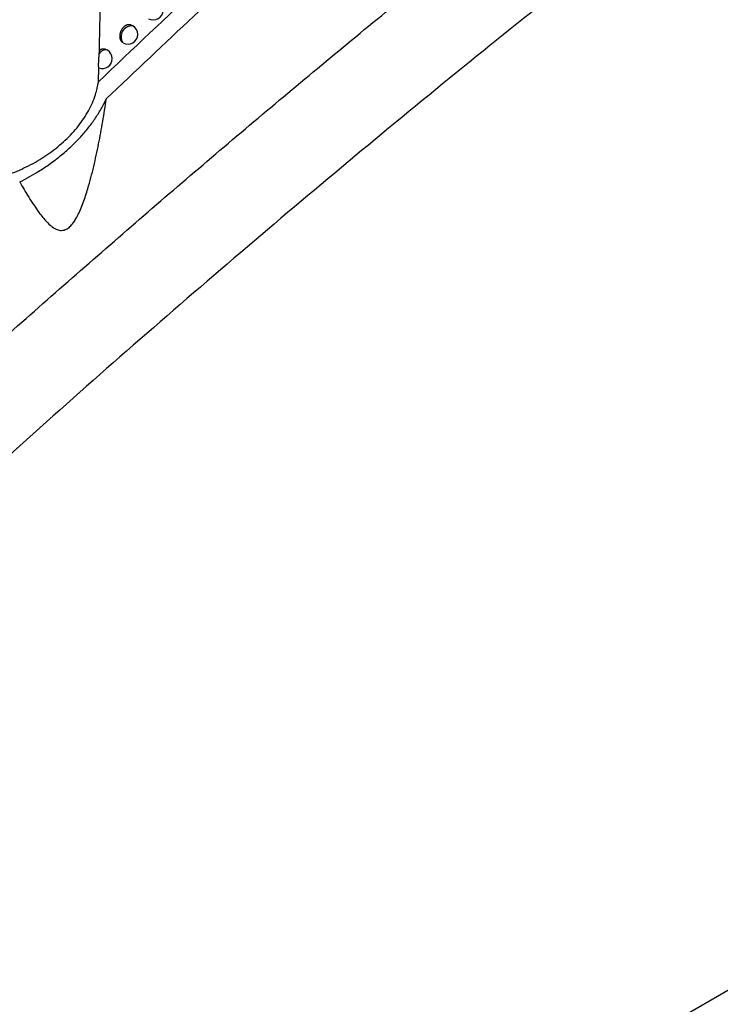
# Model space of a CAD drawing. Header units: millimetres. Extents: x -0.387 to 0.594, y -0.166 to 0.447.
# Tile 77 of 109: x 0.461 to 0.497, y -0.079 to -0.029. Entities that reach past the tile are written whole.
import ezdxf

# ---------------------------------------------------------------- set-up
doc = ezdxf.new("R2010")
doc.units = ezdxf.units.MM
doc.layers.add('FORMAT', color=7, linetype='Continuous')

msp = doc.modelspace()

# ---------------------------------------------------------------- linework, layer by layer
at = {"layer": 'FORMAT', "color": 7, "linetype": 'Continuous', "lineweight": 25}
for p, q in [((0.464793, -0.02992), (0.46499, -0.020689)), ((0.466493, -0.028924), (0.466416, -0.02888)), ((0.464787, -0.030169), (0.46479, -0.02992)), ((0.46519, -0.030167), (0.465115, -0.030124)), ((0.46473, -0.031785), (0.46476, -0.03106)), ((0.450397, -0.105148), (0.559398, -0.042223))]:
    msp.add_line(p, q, dxfattribs=at)
for centre, radius, start, end in [((0.467545, -0.028119), 0.0005, 241.132333, 0.000988), ((0.466449, -0.029481), 0.0005585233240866, 85.483868, 212.35029), ((0.466243, -0.029357), 0.0005, 0.000988, 60.003677), ((0.466243, -0.029357), 0.0005, 240.840277, 0.000988), ((0.46509, -0.030516), 0.0003629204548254, 73.982121, 149.524438), ((0.46494, -0.0306), 0.0005, 0.000988, 60.003677), ((0.46494, -0.0306), 0.0005, 248.37449, 0.000988)]:
    msp.add_arc(centre, radius, start, end, dxfattribs=at)
for points, knots in [([(0.4468733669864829, -0.0568047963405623), (0.4490907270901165, -0.0547399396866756), (0.4535747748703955, -0.0505642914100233), (0.460378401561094, -0.0444476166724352), (0.4672710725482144, -0.03841406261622), (0.4742053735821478, -0.0325226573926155), (0.4811714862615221, -0.0267769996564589), (0.4881643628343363, -0.0211806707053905), (0.4951829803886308, -0.0157339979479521), (0.5022311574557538, -0.0104363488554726), (0.5109020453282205, -0.0041313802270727), (0.5212087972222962, 0.0030421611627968), (0.5331750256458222, 0.0108821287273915), (0.5451910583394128, 0.0183074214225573), (0.5532206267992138, 0.0228624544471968), (0.5572377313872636, 0.025141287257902)], [0, 0, 0, 0, 0.0622011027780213, 0.1257859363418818, 0.1893965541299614, 0.2530847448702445, 0.3167987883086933, 0.3803835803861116, 0.4439938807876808, 0.507681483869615, 0.5713950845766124, 0.6782397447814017, 0.7852056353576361, 0.8925407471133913, 0.9999999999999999, 0.9999999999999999, 0.9999999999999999, 0.9999999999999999]), ([(0.5578313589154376, 0.0198164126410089), (0.5555341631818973, 0.0185208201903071), (0.5508576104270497, 0.0158832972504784), (0.5438035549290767, 0.0116956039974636), (0.536669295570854, 0.0073016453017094), (0.5295389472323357, 0.002735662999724), (0.5224213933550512, -0.001992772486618), (0.5153215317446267, -0.0068811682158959), (0.5082403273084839, -0.0119283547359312), (0.501174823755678, -0.0171367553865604), (0.4927621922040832, -0.0235453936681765), (0.4830243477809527, -0.0312730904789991), (0.4719910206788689, -0.0404754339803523), (0.4610202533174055, -0.0500369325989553), (0.4537855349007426, -0.0567206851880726), (0.4501662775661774, -0.0600643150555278)], [0, 0, 0, 0, 0.0629734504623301, 0.1281992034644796, 0.1934519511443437, 0.2587859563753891, 0.3241471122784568, 0.3893728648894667, 0.454625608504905, 0.5199596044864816, 0.585320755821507, 0.6887198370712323, 0.7922265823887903, 0.8960587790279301, 1, 1, 1, 1]), ([(0.4651403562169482, -0.0326475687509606), (0.4681204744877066, -0.0298312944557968), (0.4740829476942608, -0.024196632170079), (0.4827302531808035, -0.0163242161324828), (0.4910645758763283, -0.0089144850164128), (0.4964017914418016, -0.0043230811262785), (0.4990712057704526, -0.0020266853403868)], [0, 0, 0, 0, 0.2640831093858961, 0.5283644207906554, 0.764110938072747, 1, 1, 1, 1]), ([(0.4843713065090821, -0.0136390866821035), (0.4813502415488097, -0.0163662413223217), (0.4765626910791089, -0.0206880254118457), (0.4700149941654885, -0.0267730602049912), (0.4664920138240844, -0.0301143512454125), (0.4647302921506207, -0.0317852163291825)], [0, 0, 0, 0, 0.4609146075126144, 0.7304218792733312, 1, 1, 1, 1]), ([(0.4659767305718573, -0.0297797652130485), (0.4659697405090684, -0.0297744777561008), (0.4659557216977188, -0.0297638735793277), (0.4659357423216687, -0.0297442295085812), (0.46591660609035, -0.0297214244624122), (0.4658987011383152, -0.0296949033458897), (0.4658827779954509, -0.029665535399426), (0.4658691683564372, -0.029633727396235), (0.4658580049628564, -0.0295998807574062), (0.4658492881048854, -0.0295640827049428), (0.4658430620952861, -0.0295261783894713), (0.465839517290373, -0.029486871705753), (0.4658386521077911, -0.0294466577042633), (0.4658404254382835, -0.0294056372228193), (0.4658449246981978, -0.0293635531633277), (0.4658521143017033, -0.0293213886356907), (0.4658618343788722, -0.0292796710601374), (0.4658739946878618, -0.0292384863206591), (0.4658887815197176, -0.0291974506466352), (0.4659058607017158, -0.0291576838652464), (0.465924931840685, -0.0291196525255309), (0.4659458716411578, -0.0290833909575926), (0.4659689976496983, -0.0290484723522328), (0.4659937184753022, -0.0290159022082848), (0.4660196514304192, -0.0289860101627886), (0.4660466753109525, -0.0289587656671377), (0.4660751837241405, -0.0289338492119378), (0.4661044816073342, -0.0289119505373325), (0.4661341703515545, -0.0288932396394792), (0.4661641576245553, -0.0288776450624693), (0.4661947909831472, -0.0288650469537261), (0.4662254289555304, -0.0288557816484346), (0.4662556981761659, -0.0288498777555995), (0.4662855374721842, -0.0288472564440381), (0.4663151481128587, -0.0288479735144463), (0.466344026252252, -0.0288520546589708), (0.4663717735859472, -0.0288595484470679), (0.4663958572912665, -0.0288687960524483), (0.4664100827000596, -0.0288769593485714), (0.4664160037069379, -0.0288803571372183)], [0, 0, 0, 0, 0.0243403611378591, 0.0488154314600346, 0.0759443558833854, 0.1032579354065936, 0.1311506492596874, 0.1592422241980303, 0.1867151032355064, 0.2143769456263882, 0.2426344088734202, 0.2710977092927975, 0.2986944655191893, 0.3264840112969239, 0.354884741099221, 0.3834981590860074, 0.41092109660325, 0.4385383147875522, 0.4667737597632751, 0.4952252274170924, 0.5222387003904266, 0.5494445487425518, 0.5772623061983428, 0.6052936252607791, 0.6318520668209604, 0.6585983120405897, 0.6859392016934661, 0.7134863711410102, 0.7397622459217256, 0.7662209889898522, 0.7932550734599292, 0.8204871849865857, 0.8467818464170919, 0.8732564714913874, 0.9002944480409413, 0.927525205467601, 0.9541252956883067, 0.9809056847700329, 1, 1, 1, 1]), ([(0.4647774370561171, -0.0303315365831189), (0.4647775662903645, -0.030329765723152), (0.4647787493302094, -0.0303135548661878), (0.4647808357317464, -0.0302836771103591), (0.4647833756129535, -0.0302433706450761), (0.4647855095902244, -0.0302048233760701), (0.4647865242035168, -0.0301809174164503), (0.4647870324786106, -0.0301689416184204)], [0, 0, 0, 0, 0.0294366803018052, 0.2694701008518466, 0.5106040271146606, 0.7548348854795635, 1, 1, 1, 1]), ([(0.4647870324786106, -0.0301689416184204), (0.4647929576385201, -0.0301645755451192), (0.4648083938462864, -0.0301532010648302), (0.4648340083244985, -0.0301371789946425), (0.4648640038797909, -0.0301215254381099), (0.4648946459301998, -0.0301089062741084), (0.4649252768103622, -0.0300996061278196), (0.4649555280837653, -0.0300936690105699), (0.4649853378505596, -0.0300910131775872), (0.4650149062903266, -0.0300916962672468), (0.4650437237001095, -0.0300957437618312), (0.4650713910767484, -0.0301032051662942), (0.4650953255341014, -0.0301123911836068), (0.4651094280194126, -0.0301204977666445), (0.4651152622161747, -0.030123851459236)], [0, 0, 0, 0, 0.0540857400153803, 0.1409039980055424, 0.2283263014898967, 0.3176492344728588, 0.4076264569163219, 0.4945117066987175, 0.5819920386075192, 0.6713359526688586, 0.7613179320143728, 0.8491595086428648, 0.937597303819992, 1, 1, 1, 1]), ([(0.4647559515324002, -0.0310643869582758), (0.4647559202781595, -0.0310644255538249), (0.4647552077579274, -0.0310653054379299), (0.4647538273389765, -0.0310619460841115), (0.4647512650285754, -0.0310547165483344), (0.4647489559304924, -0.0310398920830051), (0.4647470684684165, -0.0310193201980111), (0.4647455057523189, -0.030994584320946), (0.4647445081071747, -0.0309640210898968), (0.4647441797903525, -0.030928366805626), (0.4647442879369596, -0.0308990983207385), (0.4647447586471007, -0.0308676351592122), (0.4647455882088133, -0.0308342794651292), (0.464746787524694, -0.0307987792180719), (0.4647483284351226, -0.0307619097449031), (0.464750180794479, -0.0307239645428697), (0.4647523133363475, -0.0306851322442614), (0.4647547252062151, -0.0306451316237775), (0.4647573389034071, -0.0306048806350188), (0.464760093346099, -0.0305647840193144), (0.4647629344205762, -0.0305251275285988), (0.464765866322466, -0.0304854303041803), (0.4647693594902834, -0.0304390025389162), (0.4647733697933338, -0.0303863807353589), (0.4647760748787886, -0.0303499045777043), (0.4647774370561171, -0.0303315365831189)], [0, 0, 0, 0, 0.001814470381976, 0.0413654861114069, 0.0812085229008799, 0.1585368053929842, 0.1977779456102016, 0.2375793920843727, 0.3156126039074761, 0.3552101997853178, 0.3953732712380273, 0.4345151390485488, 0.4742126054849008, 0.5141922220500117, 0.5547520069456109, 0.5939801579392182, 0.633482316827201, 0.6738522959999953, 0.7145238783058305, 0.7535331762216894, 0.79311001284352, 0.8329763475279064, 0.8734397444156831, 0.9362691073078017, 1, 1, 1, 1]), ([(0.4596334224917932, -0.0366857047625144), (0.4597445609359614, -0.0366516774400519), (0.4600202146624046, -0.0365672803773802), (0.4604527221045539, -0.0364062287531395), (0.4609290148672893, -0.0361986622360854), (0.461393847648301, -0.0359621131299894), (0.4618341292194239, -0.0357037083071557), (0.4622560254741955, -0.035420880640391), (0.4626565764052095, -0.0351148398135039), (0.4630415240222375, -0.0347777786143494), (0.4633978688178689, -0.0344182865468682), (0.4637171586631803, -0.0340435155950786), (0.4639962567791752, -0.033658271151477), (0.4642352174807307, -0.0332635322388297), (0.464434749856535, -0.0328560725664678), (0.4645784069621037, -0.0324702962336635), (0.4646774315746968, -0.0321121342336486), (0.4647126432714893, -0.0318943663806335), (0.4647302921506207, -0.0317852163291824)], [0, 0, 0, 0, 0.0422372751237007, 0.1047599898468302, 0.1676921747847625, 0.2318939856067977, 0.2965260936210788, 0.357409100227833, 0.4232001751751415, 0.4894446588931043, 0.5571198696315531, 0.6252907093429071, 0.6910826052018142, 0.7573379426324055, 0.8250753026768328, 0.8933344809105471, 0.9465368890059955, 1, 1, 1, 1]), ([(0.4607026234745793, -0.0369090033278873), (0.460864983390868, -0.0368256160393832), (0.4611903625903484, -0.0366585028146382), (0.4617034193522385, -0.036355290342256), (0.4622397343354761, -0.0360000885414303), (0.4627893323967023, -0.0355829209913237), (0.4633060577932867, -0.0351340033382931), (0.4637746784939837, -0.0346651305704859), (0.4641920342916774, -0.0341829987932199), (0.464558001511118, -0.0336892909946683), (0.4648821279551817, -0.033176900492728), (0.4650540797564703, -0.0328244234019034), (0.4651403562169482, -0.0326475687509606)], [0, 0, 0, 0, 0.080536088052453, 0.161399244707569, 0.2655903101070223, 0.3704826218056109, 0.4775784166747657, 0.5854338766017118, 0.6873457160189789, 0.7899189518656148, 0.8945922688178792, 1, 1, 1, 1]), ([(0.4607026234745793, -0.0369090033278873), (0.460779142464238, -0.0370408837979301), (0.4609322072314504, -0.0373046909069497), (0.4611715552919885, -0.0376989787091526), (0.4614222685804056, -0.0380913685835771), (0.4616612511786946, -0.0384365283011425), (0.4618834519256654, -0.038725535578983), (0.4620882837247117, -0.0389609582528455), (0.4623101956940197, -0.0391716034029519), (0.4625073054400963, -0.0393052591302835), (0.4626708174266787, -0.0393689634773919), (0.4627840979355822, -0.0393924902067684), (0.4629066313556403, -0.0393919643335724), (0.4630245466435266, -0.0393618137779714), (0.4631332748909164, -0.0393071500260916), (0.4632272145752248, -0.039239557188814), (0.4633172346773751, -0.0391551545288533), (0.4634233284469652, -0.0390332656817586), (0.4635402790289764, -0.0388649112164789), (0.4637417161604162, -0.0385079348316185), (0.4639658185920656, -0.0379663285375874), (0.4642416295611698, -0.037118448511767), (0.46450188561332, -0.0361157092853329), (0.4647489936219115, -0.0349662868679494), (0.4649624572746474, -0.0338100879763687), (0.4650810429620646, -0.0330351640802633), (0.4651403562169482, -0.0326475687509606)], [0, 0, 0, 0, 0.0493315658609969, 0.0986804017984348, 0.1517717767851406, 0.2049191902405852, 0.2418333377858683, 0.2788213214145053, 0.3160057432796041, 0.3536282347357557, 0.3678974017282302, 0.3823201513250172, 0.3966193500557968, 0.4114032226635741, 0.4219035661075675, 0.4327206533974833, 0.4432150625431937, 0.4539324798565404, 0.4731062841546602, 0.4927637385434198, 0.5520191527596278, 0.6127230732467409, 0.7090140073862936, 0.8056611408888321, 0.9027971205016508, 0.9999999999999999, 0.9999999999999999, 0.9999999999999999, 0.9999999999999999])]:
    msp.add_open_spline(points, degree=3, knots=knots, dxfattribs=at)

doc.saveas('drawing.dxf')
